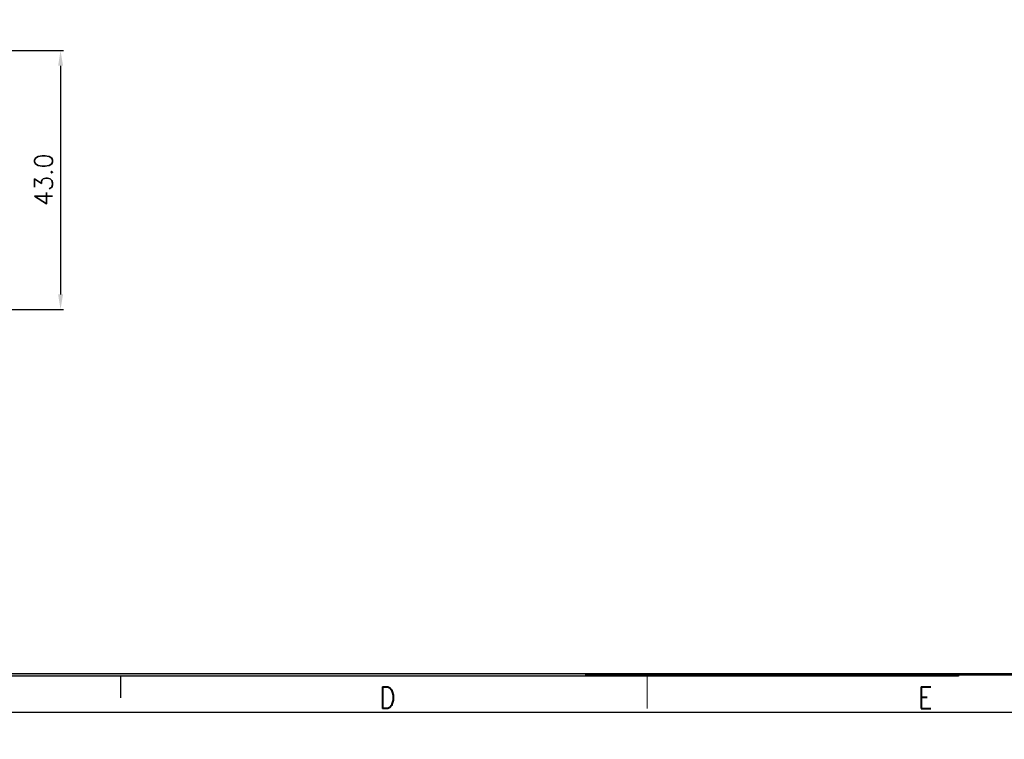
# Model space of a CAD drawing. Header units: millimetres. Extents: x 0 to 776, y 0 to 509.
# Tile 26 of 100: x 315 to 479, y 0 to 120. Entities that reach past the tile are written whole.
import ezdxf

# ---------------------------------------------------------------- set-up
doc = ezdxf.new("R2010")
doc.units = ezdxf.units.MM
doc.layers.add('DM', color=4, linetype='Continuous')
doc.styles.add('SLDTEXTSTYLE0', font='ROMANS', dxfattribs={"width": 0.84})
doc.styles.add('SLDTEXTSTYLE1', font='ROMANS', dxfattribs={"width": 0.97})
doc.styles.add('SLDTEXTSTYLE3', font='ROMANS', dxfattribs={"width": 0.8148})
doc.dimstyles.new('SLDDIMSTYLE0', dxfattribs={"dimtxt": 3, "dimasz": 3.302, "dimexe": 0, "dimexo": 0.0625, "dimgap": 0.75, "dimtad": 1, "dimdec": 1, "dimrnd": 1e-09, "dimzin": 4, "dimdsep": 46, "dimtxsty": 'SLDTEXTSTYLE0', "dimblk1": 'NONE', "dimblk2": 'NONE', "dimsah": 1, "dimcen": 0.09, "dimadec": 0, "dimazin": 1, "dimtfac": 1, "dimtofl": 0, "dimtmove": 0, "dimatfit": 3, "dimldrblk": 'NONE', "dimfxl": 1, "dimfrac": 2, "dimtolj": 1, "dimtzin": 12, "dimarcsym": 0})
doc.dimstyles.new('SLDDIMSTYLE3', dxfattribs={"dimtxt": 3, "dimasz": 3.302, "dimexe": 0, "dimexo": 0.0625, "dimgap": 0.75, "dimtad": 1, "dimrnd": 1e-09, "dimzin": 4, "dimdsep": 46, "dimtxsty": 'SLDTEXTSTYLE0', "dimblk1": 'NONE', "dimblk2": 'NONE', "dimsah": 1, "dimcen": 0, "dimadec": 0, "dimazin": 1, "dimtfac": 1, "dimtmove": 0, "dimatfit": 3, "dimldrblk": 'NONE', "dimfxl": 1, "dimfrac": 2, "dimtolj": 1, "dimtzin": 12, "dimarcsym": 0})

# ---------------------------------------------------------------- blocks, each defined once
blk = doc.blocks.new('_D_3')
at = {"layer": 'DM', "color": 7}
for p, q in [((286.26, 114.56), (322.77, 114.56)), ((322.27, 112.06), (322.27, 74.02)), ((311.61, 71.52), (322.77, 71.52))]:
    blk.add_line(p, q, dxfattribs=at)
for points in [[(322.69, 112.06), (321.86, 112.06), (322.27, 114.56)], [(321.86, 74.02), (322.69, 74.02), (322.27, 71.52)]]:
    blk.add_solid(points, dxfattribs=at)
at = {"layer": 'DM', "color": 7, "insert": (317.95, 88.72), "char_height": 3, "attachment_point": 1, "rotation": 90, "style": 'SLDTEXTSTYLE1'}
blk.add_mtext('43.0', dxfattribs=at)
blk = doc.blocks.new('_None')
blk = doc.blocks.new('_D_11')
at = {"layer": 'DM', "color": 7}
for p, q in [((304.15, 252.34), (304.15, 262.34)), ((299.15, 257.34), (309.15, 257.34)), ((313.71, 244.12), (308.1, 251.87)), ((330.34, 244.12), (313.71, 244.12))]:
    blk.add_line(p, q, dxfattribs=at)
blk.add_arc((304.15, 257.34), 4.25, 299.1309, 305.9889, dxfattribs=at)
blk.add_solid([(308.44, 252.12), (307.76, 251.63), (306.64, 253.9)], dxfattribs=at)
at = {"layer": 'DM', "color": 7, "char_height": 3, "attachment_point": 1, "style": 'SLDTEXTSTYLE1'}
for s, insert in [('2-', (313.51, 248.44)), ('%%c', (319.2, 248.44)), ('8.50', (323.31, 248.44))]:
    blk.add_mtext(s, dxfattribs=dict(at, insert=insert))
blk = doc.blocks.new('_D_21')
at = {"layer": 'DM', "color": 7}
for p, q in [((594.08, 192.37), (610.62, 192.37)), ((610.62, 192.37), (618.44, 188.57)), ((623.84, 180.94), (623.84, 190.94)), ((618.84, 185.94), (628.84, 185.94))]:
    blk.add_line(p, q, dxfattribs=at)
blk.add_solid([(618.26, 188.19), (618.62, 188.94), (620.69, 187.47)], dxfattribs=at)
at = {"layer": 'DM', "color": 7, "char_height": 3, "attachment_point": 1, "style": 'SLDTEXTSTYLE1'}
for s, insert in [('4-', (592.84, 196.69)), ('%%c', (598.53, 196.69)), ('7.00', (602.64, 196.69))]:
    blk.add_mtext(s, dxfattribs=dict(at, insert=insert))

msp = doc.modelspace()

# ---------------------------------------------------------------- hatches: boundary and pattern name
at = {"layer": 'DM'}
msp.add_hatch(color=7, dxfattribs=at).paths.add_polyline_path([(471.621, 10.92), (471.621, 10.5), (296.512, 10.5), (296.512, 10.92)], flags=0)
msp.add_hatch(color=7, dxfattribs=at).paths.add_polyline_path([(471.621, 10.92), (471.621, 10.5), (296.512, 10.5), (296.512, 10.92)], flags=0)

# ---------------------------------------------------------------- linework, layer by layer
at = {"layer": 'DM', "color": 7}
for p, q in [((69.42, 10.92), (769.38, 10.92)), ((69.42, 10.92), (769.38, 10.92)), ((296.512, 10.92), (471.621, 10.92)), ((296.512, 10.92), (471.621, 10.92)), ((471.621, 10.5), (296.512, 10.5)), ((471.621, 10.5), (296.512, 10.5)), ((332.216, 10.5), (332.216, 6.9)), ((409.544, 10.704), (769.596, 10.704)), ((409.544, 10.704), (769.596, 10.704)), ((409.76, 10.92), (769.38, 10.92)), ((409.76, 10.92), (769.38, 10.92)), ((471.621, 10.92), (471.621, 10.5)), ((471.621, 10.92), (471.621, 10.5)), ((63, 4.5), (775.8, 4.5))]:
    msp.add_line(p, q, dxfattribs=at)
at = {"layer": 'DM', "color": 7, "lineweight": 18}
for p, q in [((419.818, 6.9), (419.818, 10.5)), ((419.818, 5.1), (419.818, 6.9))]:
    msp.add_line(p, q, dxfattribs=at)

# ---------------------------------------------------------------- texts
at = {"layer": 'DM', "color": 7, "char_height": 3.6, "attachment_point": 2, "style": 'SLDTEXTSTYLE3'}
for s, insert in [('D', (376.625, 8.731)), ('E', (466.084, 8.731))]:
    msp.add_mtext(s, dxfattribs=dict(at, insert=insert))

# ---------------------------------------------------------------- dimensions: what is measured, and where the dimension line sits
at = {"layer": 'DM', "color": 7}
for p1, text, picture, middle in [((6.489, 5.49), '2-<>', '_D_11', (313.707, 244.121)), ((6.708, 1.999), '4-<>', '_D_21', (610.623, 192.373))]:
    dim = msp.add_diameter_dim_2p(p1=p1, p2=(0, 0), text=text, dimstyle='SLDDIMSTYLE3', dxfattribs=at)
    dim.commit()
    dim.dimension.update_dxf_attribs({"geometry": picture, "text_midpoint": middle, "dimtype": 163})
dim = msp.add_linear_dim(base=(319.774, 114.557), p1=(311.106, 71.522), p2=(285.757, 114.557), angle=90, dimstyle='SLDDIMSTYLE0', dxfattribs=at)
dim.commit()
dim.dimension.update_dxf_attribs({"geometry": '_D_3', "text_midpoint": (319.774, 93.039), "dimtype": 160})

doc.saveas('drawing.dxf')
